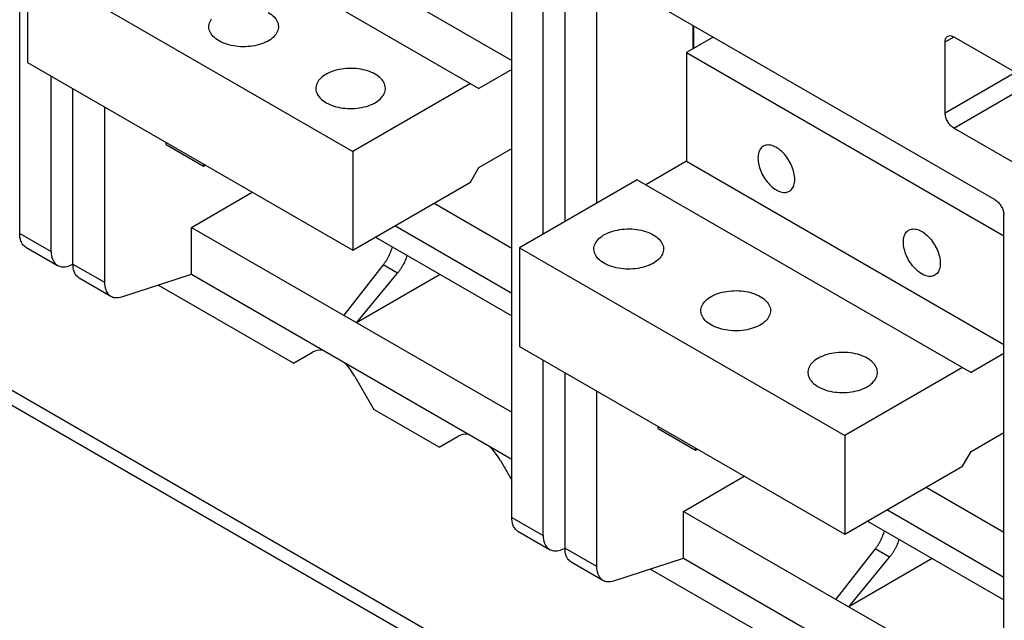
# Model space of a CAD drawing. Extents: x 0 to 17, y 0 to 11.
# Tile 48 of 67: x 13.399 to 14.306, y 2.354 to 2.908. Entities that reach past the tile are written whole.
import ezdxf

# ---------------------------------------------------------------- set-up
doc = ezdxf.new("R2010")
doc.units = 0
doc.header["$LTSCALE"] = 0.935
doc.layers.get('0').update_dxf_attribs({"linetype": 'CONTINUOUS'})

msp = doc.modelspace()

# ---------------------------------------------------------------- linework, layer by layer
at = {"color": 7, "linetype": 'CONTINUOUS'}
for p, q in [((15.03294, 1.61808), (11.16007, 3.85403)), ((15.03294, 1.60442), (11.16007, 3.84037)), ((13.3986, 2.71079), (13.3986, 3.25163)), ((13.55968, 3.03906), (13.85214, 2.8702)), ((13.88113, 2.71007), (13.88113, 3.02664)), ((13.51432, 3.02198), (13.82194, 2.84438)), ((13.90124, 2.72168), (13.90124, 3.01503)), ((13.85214, 2.44894), (13.85214, 2.98978)), ((13.40587, 2.95937), (13.70559, 2.78632)), ((13.40587, 2.95937), (13.40587, 2.86829)), ((13.93023, 2.9447), (13.93023, 2.73841)), ((14.2978, 2.7416), (13.93812, 2.94925)), ((14.01946, 2.881), (14.01946, 2.90229)), ((14.01955, 2.90225), (14.01955, 2.88105)), ((14.0379, 2.89165), (14.01321, 2.8774)), ((14.25164, 2.88748), (14.25981, 2.89187)), ((14.25164, 2.82158), (14.25164, 2.88748)), ((14.25953, 2.89204), (14.33467, 2.84865)), ((14.01321, 2.8774), (14.30569, 2.70853)), ((14.01321, 2.8774), (14.01321, 2.77721)), ((13.40587, 2.86829), (13.70559, 2.69524)), ((13.85214, 2.86182), (13.82194, 2.84438)), ((14.3166, 2.85909), (14.25164, 2.82158)), ((13.42759, 2.69405), (13.42759, 2.85575)), ((14.25953, 2.80792), (14.33237, 2.84998)), ((13.4477, 2.68244), (13.4477, 2.84414)), ((13.81405, 2.84893), (13.70559, 2.78632)), ((13.47669, 2.8274), (13.47669, 2.6657)), ((14.32791, 2.76844), (14.25953, 2.80792)), ((13.53368, 2.79262), (13.53368, 2.79449)), ((13.53368, 2.79262), (13.56791, 2.77286)), ((13.70559, 2.78632), (13.70559, 2.69524)), ((13.82194, 2.77152), (13.85214, 2.78895)), ((14.01321, 2.77721), (13.97574, 2.75558)), ((14.01321, 2.77721), (14.30569, 2.60834)), ((13.56791, 2.77286), (13.56791, 2.77473)), ((13.56791, 2.77286), (13.56959, 2.77376)), ((13.81405, 2.75785), (13.82194, 2.77152)), ((13.96785, 2.76013), (13.8594, 2.69752)), ((13.96785, 2.76013), (14.27547, 2.58253)), ((13.70559, 2.69524), (13.81405, 2.75785)), ((13.55694, 2.71632), (13.61298, 2.74871)), ((13.78053, 2.7385), (13.85214, 2.69715)), ((14.30569, 2.1871), (14.30569, 2.72794)), ((13.55694, 2.71632), (13.85214, 2.54589)), ((13.55694, 2.67306), (13.55694, 2.71632)), ((13.85214, 2.65538), (13.74435, 2.71761)), ((13.3986, 2.71079), (13.42759, 2.69405)), ((13.72643, 2.70727), (13.85214, 2.63469)), ((13.40427, 2.69808), (13.43347, 2.68122)), ((13.8594, 2.69752), (14.15912, 2.52447)), ((13.8594, 2.69752), (13.8594, 2.60644)), ((13.44772, 2.68201), (13.44359, 2.68067)), ((13.4477, 2.68244), (13.47669, 2.6657)), ((13.73371, 2.6817), (13.69733, 2.63527)), ((13.74683, 2.67412), (13.73371, 2.6817)), ((13.45337, 2.66973), (13.48257, 2.65288)), ((13.49269, 2.65233), (13.55694, 2.67306)), ((13.55694, 2.67306), (13.85214, 2.50263)), ((13.70916, 2.62844), (13.74683, 2.67412)), ((13.78602, 2.67287), (13.70916, 2.62844)), ((13.65112, 2.59114), (13.52633, 2.66318)), ((13.8594, 2.60644), (14.15912, 2.43339)), ((13.65112, 2.59114), (13.66857, 2.60121)), ((14.30569, 2.59997), (14.27547, 2.58253)), ((13.88113, 2.43221), (13.88113, 2.59389)), ((14.26758, 2.58708), (14.15912, 2.52447)), ((13.70761, 2.57867), (13.72506, 2.54845)), ((13.90124, 2.42059), (13.90124, 2.58228)), ((13.93023, 2.56554), (13.93023, 2.40386)), ((13.78521, 2.51372), (13.72506, 2.54845)), ((13.98723, 2.53077), (13.98723, 2.53263)), ((13.78521, 2.51372), (13.80266, 2.5238)), ((13.98723, 2.53077), (14.02145, 2.51101)), ((14.15912, 2.52447), (14.15912, 2.43339)), ((14.27547, 2.50966), (14.30569, 2.52711)), ((14.02145, 2.51101), (14.02145, 2.51287)), ((14.02145, 2.51101), (14.02312, 2.51191)), ((14.26758, 2.496), (14.27547, 2.50966)), ((13.8417, 2.50126), (13.85214, 2.48317)), ((14.15912, 2.43339), (14.26758, 2.496)), ((14.01049, 2.45448), (14.06651, 2.48686)), ((14.23406, 2.47665), (14.30569, 2.43529)), ((14.01049, 2.45448), (14.30569, 2.28405)), ((14.01049, 2.41121), (14.01049, 2.45448)), ((14.30569, 2.39349), (14.19786, 2.45575)), ((13.85214, 2.44894), (13.88113, 2.43221)), ((14.17997, 2.44542), (14.30569, 2.37285)), ((13.85782, 2.43624), (13.88701, 2.41938)), ((13.90127, 2.42016), (13.89713, 2.41883)), ((13.90124, 2.42059), (13.93023, 2.40386)), ((14.18725, 2.41985), (14.15088, 2.37342)), ((14.20037, 2.41227), (14.18725, 2.41985)), ((13.90692, 2.40789), (13.93611, 2.39103)), ((13.94623, 2.39048), (14.01049, 2.41121)), ((14.01049, 2.41121), (14.30569, 2.24078)), ((14.16271, 2.36659), (14.20037, 2.41227)), ((14.23957, 2.41102), (14.16271, 2.36659)), ((14.10466, 2.32929), (13.97987, 2.40134))]:
    msp.add_line(p, q, dxfattribs=at)
for points in [[(13.6277, 2.9144), (13.62924, 2.91344), (13.63065, 2.91244), (13.63192, 2.91139), (13.63307, 2.91028), (13.63409, 2.90913), (13.63497, 2.90794), (13.63569, 2.90672), (13.63628, 2.90547), (13.6367, 2.9042), (13.63697, 2.90292), (13.63709, 2.90163), (13.6371, 2.9013)], [(13.57296, 2.90131), (13.573, 2.90227), (13.5732, 2.90356), (13.57355, 2.90484), (13.57405, 2.9061), (13.5747, 2.90733), (13.57551, 2.90854)], [(13.58235, 2.88821), (13.58081, 2.88917), (13.57941, 2.89017), (13.57813, 2.89122), (13.57698, 2.89233), (13.57596, 2.89348), (13.57509, 2.89467), (13.57436, 2.89589), (13.57378, 2.89714), (13.57335, 2.89841), (13.57308, 2.89969), (13.57296, 2.90098), (13.57296, 2.90131)], [(13.6371, 2.9013), (13.63705, 2.90034), (13.63686, 2.89905), (13.63651, 2.89777), (13.636, 2.89651), (13.63535, 2.89528), (13.63455, 2.89407), (13.6336, 2.8929), (13.63252, 2.89177), (13.63129, 2.89068), (13.62995, 2.88965), (13.62848, 2.88868), (13.6269, 2.88776), (13.62521, 2.88692), (13.62342, 2.88614), (13.62154, 2.88543), (13.61959, 2.88481), (13.61756, 2.88426), (13.61546, 2.8838), (13.61333, 2.88342), (13.61115, 2.88313), (13.60893, 2.88293), (13.60671, 2.88282), (13.60447, 2.88279), (13.60223, 2.88286), (13.60001, 2.88302), (13.59782, 2.88326), (13.59565, 2.8836), (13.59353, 2.88402), (13.59148, 2.88452), (13.58948, 2.88511), (13.58756, 2.88578), (13.58574, 2.88651), (13.584, 2.88733), (13.58235, 2.88821)], [(13.7263, 2.85747), (13.72465, 2.85836), (13.72291, 2.85917), (13.72109, 2.85991), (13.71917, 2.86057), (13.71717, 2.86116), (13.71511, 2.86167), (13.713, 2.86209), (13.71083, 2.86242), (13.70864, 2.86267), (13.70642, 2.86282), (13.70418, 2.86289), (13.70194, 2.86287), (13.69972, 2.86276), (13.6975, 2.86255), (13.69532, 2.86227), (13.69318, 2.86189), (13.69109, 2.86142), (13.68906, 2.86088), (13.68711, 2.86025), (13.68522, 2.85955), (13.68344, 2.85877), (13.68175, 2.85792), (13.68017, 2.85701), (13.6787, 2.85603), (13.67735, 2.855), (13.67613, 2.85391), (13.67505, 2.85279), (13.6741, 2.85162), (13.6733, 2.85041), (13.67264, 2.84917), (13.67214, 2.84792), (13.67179, 2.84664), (13.67159, 2.84535), (13.67155, 2.84438)], [(13.73569, 2.84438), (13.73569, 2.8447), (13.73557, 2.846), (13.7353, 2.84728), (13.73487, 2.84854), (13.73429, 2.8498), (13.73356, 2.85102), (13.73269, 2.8522), (13.73167, 2.85336), (13.73052, 2.85446), (13.72924, 2.85552), (13.72784, 2.85652), (13.7263, 2.85747)], [(13.67155, 2.84438), (13.67156, 2.84406), (13.67167, 2.84277), (13.67195, 2.84148), (13.67237, 2.84022), (13.67295, 2.83897), (13.67368, 2.83775), (13.67455, 2.83656), (13.67557, 2.8354), (13.67672, 2.8343), (13.678, 2.83324), (13.67941, 2.83224), (13.68094, 2.83129)], [(13.68094, 2.83129), (13.6826, 2.8304), (13.68433, 2.82959), (13.68615, 2.82885), (13.68807, 2.82819), (13.69007, 2.8276), (13.69213, 2.8271), (13.69424, 2.82668), (13.69641, 2.82634), (13.6986, 2.82609), (13.70082, 2.82594), (13.70306, 2.82587), (13.7053, 2.82589), (13.70752, 2.826), (13.70974, 2.82621), (13.71192, 2.8265), (13.71406, 2.82687), (13.71615, 2.82734), (13.71818, 2.82788), (13.72013, 2.82851), (13.72202, 2.82922), (13.7238, 2.82999), (13.72549, 2.83084), (13.72708, 2.83175), (13.72854, 2.83273), (13.72989, 2.83376), (13.73111, 2.83485), (13.7322, 2.83597), (13.73314, 2.83714), (13.73394, 2.83835), (13.7346, 2.83959), (13.7351, 2.84085), (13.73545, 2.84213), (13.73565, 2.84341), (13.73569, 2.84438)], [(14.08404, 2.79115), (14.0836, 2.79087), (14.08277, 2.79024), (14.08202, 2.7895), (14.08134, 2.78864), (14.08075, 2.78769), (14.08024, 2.78665), (14.07982, 2.7855), (14.0795, 2.78428), (14.07926, 2.78298), (14.07912, 2.7816), (14.07907, 2.78017), (14.07912, 2.77868), (14.07926, 2.77714), (14.0795, 2.77556), (14.07982, 2.77396), (14.08024, 2.77233), (14.08075, 2.7707), (14.08134, 2.76907), (14.08202, 2.76743), (14.08277, 2.76582), (14.0836, 2.76424), (14.0845, 2.76268), (14.08546, 2.76117), (14.08647, 2.75972), (14.08755, 2.75831), (14.08867, 2.75698), (14.08983, 2.75573), (14.09103, 2.75455), (14.09226, 2.75346), (14.09349, 2.75248), (14.09475, 2.75159), (14.09603, 2.75079)], [(14.09603, 2.78996), (14.09475, 2.79064), (14.09349, 2.7912), (14.09226, 2.79165), (14.09103, 2.79197), (14.08983, 2.79218), (14.08867, 2.79227), (14.08755, 2.79223), (14.08647, 2.79207), (14.08546, 2.79179), (14.0845, 2.79139), (14.08404, 2.79115)], [(14.10802, 2.74961), (14.10846, 2.74988), (14.10929, 2.75051), (14.11004, 2.75126), (14.11072, 2.75211), (14.11131, 2.75306), (14.11181, 2.75411), (14.11223, 2.75525), (14.11256, 2.75647), (14.1128, 2.75777), (14.11294, 2.75915), (14.11299, 2.76059), (14.11294, 2.76207), (14.1128, 2.76362), (14.11256, 2.76519), (14.11223, 2.76679), (14.11181, 2.76842), (14.11131, 2.77005), (14.11072, 2.77169), (14.11004, 2.77332), (14.10929, 2.77493), (14.10846, 2.77652), (14.10756, 2.77807), (14.1066, 2.77958), (14.10558, 2.78104), (14.10451, 2.78244), (14.10339, 2.78377), (14.10223, 2.78503), (14.10102, 2.7862), (14.0998, 2.78729), (14.09857, 2.78827), (14.09731, 2.78916), (14.09603, 2.78996)], [(14.09603, 2.75079), (14.09731, 2.75011), (14.09857, 2.74955), (14.0998, 2.74911), (14.10102, 2.74878), (14.10223, 2.74857), (14.10339, 2.74849), (14.10451, 2.74852), (14.10558, 2.74868), (14.1066, 2.74896), (14.10756, 2.74936), (14.10802, 2.74961)], [(13.9279, 2.69638), (13.92794, 2.69735), (13.92813, 2.69863), (13.92849, 2.69991), (13.92899, 2.70117), (13.92964, 2.7024), (13.93045, 2.70361), (13.93139, 2.70478), (13.93247, 2.70591), (13.9337, 2.707), (13.93504, 2.70803), (13.93651, 2.709), (13.9381, 2.70992), (13.93978, 2.71077), (13.94157, 2.71154), (13.94345, 2.71225), (13.94541, 2.71287), (13.94743, 2.71342), (13.94953, 2.71388), (13.95167, 2.71426), (13.95384, 2.71455), (13.95606, 2.71475), (13.95829, 2.71487), (13.96052, 2.71489), (13.96276, 2.71482), (13.96498, 2.71466), (13.96718, 2.71442), (13.96934, 2.71408), (13.97146, 2.71366), (13.97352, 2.71316), (13.97552, 2.71257), (13.97743, 2.71191), (13.97925, 2.71117), (13.98099, 2.71036), (13.98264, 2.70947)], [(14.23012, 2.67338), (14.22884, 2.67417), (14.22758, 2.67506), (14.22634, 2.67605), (14.22512, 2.67713), (14.22392, 2.67831), (14.22276, 2.67956), (14.22164, 2.68089), (14.22056, 2.6823), (14.21954, 2.68375), (14.21858, 2.68526), (14.21768, 2.68682), (14.21686, 2.6884), (14.21611, 2.69001), (14.21543, 2.69165), (14.21484, 2.69328), (14.21433, 2.69492), (14.21391, 2.69655), (14.21358, 2.69815), (14.21335, 2.69972), (14.21321, 2.70126), (14.21316, 2.70275), (14.21321, 2.70418), (14.21335, 2.70556), (14.21358, 2.70686), (14.21391, 2.70808), (14.21433, 2.70923), (14.21484, 2.71028), (14.21543, 2.71123), (14.21611, 2.71208), (14.21686, 2.71282), (14.21768, 2.71345), (14.21813, 2.71373)], [(14.21813, 2.71373), (14.21858, 2.71397), (14.21954, 2.71437), (14.22056, 2.71465), (14.22164, 2.71481), (14.22276, 2.71485), (14.22392, 2.71476), (14.22512, 2.71456), (14.22634, 2.71423), (14.22758, 2.71378), (14.22884, 2.71322), (14.23012, 2.71254)], [(13.98264, 2.70947), (13.98418, 2.70852), (13.98559, 2.70751), (13.98686, 2.70646), (13.98801, 2.70535), (13.98903, 2.7042), (13.98991, 2.70301), (13.99063, 2.70179), (13.99121, 2.70054), (13.99164, 2.69927), (13.99191, 2.69799), (13.99203, 2.6967), (13.99203, 2.69637)], [(14.23012, 2.71254), (14.2314, 2.71175), (14.23265, 2.71086), (14.23389, 2.70987), (14.23511, 2.70879), (14.23631, 2.70761), (14.23747, 2.70635), (14.23859, 2.70502), (14.23967, 2.70362), (14.24069, 2.70216), (14.24165, 2.70066), (14.24255, 2.6991), (14.24337, 2.69751), (14.24413, 2.6959), (14.2448, 2.69427), (14.24539, 2.69263), (14.2459, 2.691), (14.24632, 2.68937), (14.24665, 2.68777), (14.24688, 2.6862), (14.24703, 2.68466), (14.24707, 2.68317), (14.24703, 2.68174), (14.24688, 2.68036), (14.24665, 2.67906), (14.24632, 2.67783), (14.2459, 2.67669), (14.24539, 2.67564), (14.2448, 2.67469), (14.24413, 2.67384), (14.24337, 2.67309), (14.24255, 2.67246), (14.24211, 2.67219)], [(13.93729, 2.68329), (13.93575, 2.68424), (13.93434, 2.68524), (13.93307, 2.68629), (13.93192, 2.6874), (13.9309, 2.68855), (13.93002, 2.68974), (13.9293, 2.69096), (13.92872, 2.69221), (13.92829, 2.69348), (13.92802, 2.69476), (13.9279, 2.69606), (13.9279, 2.69638)], [(13.99203, 2.69637), (13.99199, 2.69541), (13.9918, 2.69412), (13.99144, 2.69284), (13.99094, 2.69158), (13.99029, 2.69035), (13.98948, 2.68914), (13.98854, 2.68797), (13.98745, 2.68684), (13.98623, 2.68576), (13.98489, 2.68472), (13.98342, 2.68375), (13.98183, 2.68283), (13.98015, 2.68199), (13.97836, 2.68121), (13.97648, 2.68051), (13.97452, 2.67988), (13.9725, 2.67933), (13.9704, 2.67887), (13.96826, 2.67849), (13.96609, 2.6782), (13.96387, 2.678), (13.96164, 2.67789), (13.95941, 2.67787), (13.95717, 2.67793), (13.95495, 2.67809), (13.95275, 2.67834), (13.95058, 2.67867), (13.94847, 2.67909), (13.94641, 2.6796), (13.94441, 2.68019), (13.9425, 2.68085), (13.94068, 2.68159), (13.93894, 2.6824), (13.93729, 2.68329)], [(14.24211, 2.67219), (14.24165, 2.67194), (14.24069, 2.67154), (14.23967, 2.67127), (14.23859, 2.67111), (14.23747, 2.67107), (14.23631, 2.67115), (14.23511, 2.67136), (14.23389, 2.67169), (14.23265, 2.67213), (14.2314, 2.6727), (14.23012, 2.67338)], [(14.02649, 2.63946), (14.02653, 2.64042), (14.02673, 2.64171), (14.02708, 2.64299), (14.02758, 2.64424), (14.02824, 2.64548), (14.02904, 2.64669), (14.02998, 2.64786), (14.03107, 2.64899), (14.03229, 2.65007), (14.03364, 2.6511), (14.0351, 2.65208), (14.03669, 2.65299), (14.03838, 2.65384), (14.04016, 2.65462), (14.04205, 2.65532), (14.044, 2.65595), (14.04603, 2.65649), (14.04812, 2.65696), (14.05026, 2.65734), (14.05244, 2.65763), (14.05465, 2.65783), (14.05688, 2.65794), (14.05912, 2.65796), (14.06136, 2.6579), (14.06358, 2.65774), (14.06577, 2.65749), (14.06794, 2.65716), (14.07005, 2.65674), (14.07211, 2.65623), (14.07411, 2.65564), (14.07603, 2.65498), (14.07785, 2.65424), (14.07958, 2.65343), (14.08124, 2.65254)], [(14.08124, 2.65254), (14.08277, 2.65159), (14.08418, 2.65059), (14.08546, 2.64954), (14.08661, 2.64843), (14.08762, 2.64727), (14.0885, 2.64609), (14.08923, 2.64487), (14.08981, 2.64361), (14.09023, 2.64235), (14.09051, 2.64107), (14.09062, 2.63977), (14.09063, 2.63945)], [(14.03588, 2.62636), (14.03434, 2.62731), (14.03294, 2.62832), (14.03166, 2.62937), (14.03051, 2.63047), (14.02949, 2.63163), (14.02862, 2.63282), (14.02789, 2.63404), (14.02731, 2.63529), (14.02688, 2.63656), (14.02661, 2.63784), (14.02649, 2.63913), (14.02649, 2.63946)], [(14.09063, 2.63945), (14.09058, 2.63848), (14.09039, 2.6372), (14.09004, 2.63592), (14.08954, 2.63466), (14.08888, 2.63343), (14.08808, 2.63222), (14.08713, 2.63105), (14.08605, 2.62992), (14.08483, 2.62883), (14.08348, 2.6278), (14.08201, 2.62683), (14.08043, 2.62591), (14.07874, 2.62506), (14.07695, 2.62429), (14.07507, 2.62358), (14.07312, 2.62295), (14.07109, 2.62241), (14.06899, 2.62195), (14.06686, 2.62157), (14.06468, 2.62128), (14.06246, 2.62108), (14.06024, 2.62096), (14.058, 2.62094), (14.05576, 2.62101), (14.05354, 2.62116), (14.05135, 2.62141), (14.04918, 2.62175), (14.04706, 2.62217), (14.04501, 2.62267), (14.04301, 2.62326), (14.04109, 2.62392), (14.03927, 2.62466), (14.03753, 2.62547), (14.03588, 2.62636)], [(13.6787, 2.60276), (13.67819, 2.60287), (13.67555, 2.60304), (13.67309, 2.60282), (13.67076, 2.60221), (13.66857, 2.60121)], [(14.17983, 2.59562), (14.17818, 2.59651), (14.17644, 2.59732), (14.17462, 2.59806), (14.1727, 2.59872), (14.1707, 2.59931), (14.16865, 2.59981), (14.16653, 2.60023), (14.16436, 2.60057), (14.16217, 2.60081), (14.15995, 2.60097), (14.15771, 2.60104), (14.15547, 2.60102), (14.15325, 2.6009), (14.15103, 2.6007), (14.14885, 2.60041), (14.14672, 2.60003), (14.14462, 2.59957), (14.14259, 2.59903), (14.14064, 2.5984), (14.13876, 2.59769), (14.13697, 2.59692), (14.13528, 2.59607), (14.1337, 2.59515), (14.13223, 2.59418), (14.13089, 2.59315), (14.12966, 2.59206), (14.12858, 2.59093), (14.12763, 2.58976), (14.12683, 2.58855), (14.12617, 2.58732), (14.12567, 2.58606), (14.12532, 2.58478), (14.12513, 2.5835), (14.12508, 2.58253)], [(14.18922, 2.58252), (14.18922, 2.58285), (14.1891, 2.58414), (14.18883, 2.58542), (14.1884, 2.58669), (14.18782, 2.58794), (14.18709, 2.58916), (14.18622, 2.59035), (14.1852, 2.59151), (14.18405, 2.59261), (14.18277, 2.59366), (14.18137, 2.59467), (14.17983, 2.59562)], [(13.70761, 2.57867), (13.70542, 2.5822), (13.70309, 2.5855), (13.70062, 2.58857), (13.69799, 2.59144), (13.69748, 2.59193)], [(14.12508, 2.58253), (14.12509, 2.58221), (14.12521, 2.58091), (14.12548, 2.57963), (14.1259, 2.57837), (14.12649, 2.57711), (14.12721, 2.57589), (14.12809, 2.57471), (14.12911, 2.57355), (14.13026, 2.57244), (14.13153, 2.57139), (14.13294, 2.57039), (14.13447, 2.56944)], [(14.13447, 2.56944), (14.13613, 2.56855), (14.13786, 2.56774), (14.13968, 2.567), (14.1416, 2.56634), (14.1436, 2.56575), (14.14566, 2.56524), (14.14777, 2.56482), (14.14994, 2.56449), (14.15213, 2.56424), (14.15435, 2.56408), (14.1566, 2.56402), (14.15883, 2.56404), (14.16106, 2.56415), (14.16327, 2.56435), (14.16545, 2.56464), (14.16759, 2.56502), (14.16969, 2.56549), (14.17171, 2.56603), (14.17367, 2.56666), (14.17555, 2.56736), (14.17733, 2.56814), (14.17902, 2.56898), (14.18061, 2.5699), (14.18207, 2.57088), (14.18342, 2.57191), (14.18464, 2.57299), (14.18573, 2.57412), (14.18667, 2.57529), (14.18747, 2.5765), (14.18813, 2.57773), (14.18863, 2.57899), (14.18898, 2.58027), (14.18918, 2.58156), (14.18922, 2.58252)], [(13.81279, 2.52535), (13.81228, 2.52545), (13.80965, 2.52563), (13.80718, 2.5254), (13.80485, 2.52479), (13.80266, 2.5238)], [(13.8417, 2.50126), (13.83951, 2.50479), (13.83718, 2.50808), (13.83471, 2.51115), (13.83208, 2.51402), (13.83157, 2.51451)]]:
    msp.add_lwpolyline(points, dxfattribs=at)
at = {"color": 4, "linetype": 'CONTINUOUS'}
msp.add_open_spline([(0.2175, 10.8), (0.2175, 10.8), (0.2175, 10.8), (0.21751, 10.8), (0.21752, 10.8), (0.21753, 10.8), (0.21755, 10.8), (0.21757, 10.8), (0.21759, 10.8), (0.21764, 10.8), (0.21769, 10.8), (0.21775, 10.8), (0.21782, 10.8), (0.2179, 10.8), (0.218, 10.8), (0.21813, 10.8), (0.2183, 10.8), (0.21851, 10.8), (0.21876, 10.8), (0.21901, 10.8), (0.21927, 10.8), (0.2196, 10.8), (0.22002, 10.8), (0.22053, 10.8), (0.22103, 10.8), (0.22171, 10.8), (0.22255, 10.8), (0.22356, 10.8), (0.22457, 10.8), (0.22558, 10.8), (0.22659, 10.8), (0.22793, 10.8), (0.22962, 10.8), (0.23164, 10.8), (0.23366, 10.8), (0.23568, 10.8), (0.2377, 10.8), (0.23972, 10.8), (0.24241, 10.8), (0.24577, 10.8), (0.24981, 10.8), (0.25385, 10.8), (0.25789, 10.8), (0.26193, 10.8), (0.26732, 10.8), (0.27405, 10.8), (0.28213, 10.8), (0.29021, 10.8), (0.29828, 10.8), (0.30636, 10.8), (0.31444, 10.8), (0.32252, 10.8), (0.33329, 10.8), (0.34676, 10.8), (0.36291, 10.8), (0.37907, 10.8), (0.39523, 10.8), (0.41138, 10.8), (0.42754, 10.8), (0.44908, 10.8), (0.47601, 10.8), (0.50832, 10.8), (0.54064, 10.8), (0.57295, 10.8), (0.60527, 10.8), (0.63758, 10.8), (0.66989, 10.8), (0.70221, 10.8), (0.74529, 10.8), (0.79915, 10.8), (0.86378, 10.8), (0.9284, 10.8), (0.99303, 10.8), (1.05766, 10.8), (1.12229, 10.8), (1.18691, 10.8), (1.27308, 10.8), (1.3808, 10.8), (1.51005, 10.8), (1.63931, 10.8), (1.76856, 10.8), (1.89782, 10.8), (2.02707, 10.8), (2.15633, 10.8), (2.28558, 10.8), (2.41484, 10.8), (2.58718, 10.8), (2.8026, 10.8), (3.06111, 10.8), (3.31962, 10.8), (3.57813, 10.8), (3.83664, 10.8), (4.09516, 10.8), (4.35367, 10.8), (4.61218, 10.8), (4.95686, 10.8), (5.38771, 10.8), (5.90473, 10.8), (6.42175, 10.8), (6.93877, 10.8), (7.45579, 10.8), (7.97281, 10.8), (8.48983, 10.8), (9.00685, 10.8), (9.52387, 10.8), (10.04089, 10.8), (10.55791, 10.8), (11.07493, 10.8), (11.59196, 10.8), (12.02281, 10.8), (12.36749, 10.8), (12.626, 10.8), (12.88451, 10.8), (13.14302, 10.8), (13.40153, 10.8), (13.66004, 10.8), (13.91855, 10.8), (14.17706, 10.8), (14.39248, 10.8), (14.56482, 10.8), (14.69408, 10.8), (14.82334, 10.8), (14.95259, 10.8), (15.08185, 10.8), (15.2111, 10.8), (15.34036, 10.8), (15.46961, 10.8), (15.59887, 10.8), (15.70658, 10.8), (15.79275, 10.8), (15.85738, 10.8), (15.922, 10.8), (15.98663, 10.8), (16.05126, 10.8), (16.11589, 10.8), (16.18051, 10.8), (16.23437, 10.8), (16.27746, 10.8), (16.30977, 10.8), (16.34208, 10.8), (16.3744, 10.8), (16.40671, 10.8), (16.43902, 10.8), (16.47134, 10.8), (16.50365, 10.8), (16.53058, 10.8), (16.55212, 10.8), (16.56828, 10.8), (16.58444, 10.8), (16.60059, 10.8), (16.61675, 10.8), (16.63291, 10.8), (16.64637, 10.8), (16.65714, 10.8), (16.66522, 10.8), (16.6733, 10.8), (16.68138, 10.8), (16.68946, 10.8), (16.69754, 10.8), (16.70561, 10.8), (16.71235, 10.8), (16.71773, 10.8), (16.72177, 10.8), (16.72581, 10.8), (16.72985, 10.8), (16.73389, 10.8), (16.73725, 10.8), (16.73995, 10.8), (16.74197, 10.8), (16.74399, 10.8), (16.74601, 10.8), (16.74803, 10.8), (16.75005, 10.8), (16.75173, 10.8), (16.75307, 10.8), (16.75408, 10.8), (16.75509, 10.8), (16.7561, 10.8), (16.75711, 10.8), (16.75796, 10.8), (16.75863, 10.8), (16.75913, 10.8), (16.75964, 10.8), (16.76006, 10.8), (16.7604, 10.8), (16.76065, 10.8), (16.7609, 10.8), (16.76115, 10.8), (16.76136, 10.8), (16.76153, 10.8), (16.76166, 10.8), (16.76176, 10.8), (16.76185, 10.8), (16.76191, 10.8), (16.76197, 10.8), (16.76203, 10.8), (16.76207, 10.8), (16.76209, 10.8), (16.76212, 10.8), (16.76213, 10.8), (16.76214, 10.8), (16.76215, 10.8), (16.76216, 10.8), (16.76216, 10.8), (16.76216, 10.8), (16.76216, 10.79999), (16.76216, 10.79999), (16.76216, 10.79998), (16.76216, 10.79997), (16.76216, 10.79996), (16.76216, 10.79994), (16.76216, 10.79991), (16.76216, 10.79988), (16.76216, 10.79984), (16.76216, 10.7998), (16.76216, 10.79974), (16.76216, 10.79968), (16.76216, 10.79959), (16.76216, 10.79949), (16.76216, 10.79935), (16.76216, 10.79919), (16.76216, 10.79903), (16.76216, 10.79887), (16.76216, 10.79865), (16.76216, 10.79838), (16.76216, 10.79805), (16.76216, 10.79773), (16.76216, 10.7973), (16.76216, 10.79676), (16.76216, 10.79611), (16.76216, 10.79546), (16.76216, 10.79481), (16.76216, 10.79416), (16.76216, 10.7933), (16.76216, 10.79222), (16.76216, 10.79092), (16.76216, 10.78963), (16.76216, 10.78833), (16.76216, 10.78703), (16.76216, 10.78574), (16.76216, 10.78401), (16.76216, 10.78185), (16.76216, 10.77925), (16.76216, 10.77666), (16.76216, 10.77407), (16.76216, 10.77147), (16.76216, 10.76801), (16.76216, 10.76369), (16.76216, 10.75851), (16.76216, 10.75332), (16.76216, 10.74813), (16.76216, 10.74295), (16.76216, 10.73776), (16.76216, 10.73257), (16.76216, 10.72566), (16.76216, 10.71701), (16.76216, 10.70664), (16.76216, 10.69626), (16.76216, 10.68589), (16.76216, 10.67552), (16.76216, 10.66514), (16.76216, 10.65131), (16.76216, 10.63402), (16.76216, 10.61328), (16.76216, 10.59253), (16.76216, 10.57178), (16.76216, 10.55103), (16.76216, 10.53029), (16.76216, 10.50954), (16.76216, 10.48879), (16.76216, 10.46113), (16.76216, 10.42655), (16.76216, 10.38506), (16.76216, 10.34356), (16.76216, 10.30207), (16.76216, 10.26057), (16.76216, 10.21908), (16.76216, 10.17758), (16.76216, 10.12226), (16.76216, 10.0531), (16.76216, 9.97011), (16.76216, 9.88712), (16.76216, 9.80414), (16.76216, 9.72115), (16.76216, 9.63816), (16.76216, 9.55517), (16.76216, 9.47218), (16.76216, 9.38919), (16.76216, 9.27854), (16.76216, 9.14023), (16.76216, 8.97425), (16.76216, 8.80827), (16.76216, 8.64229), (16.76216, 8.47632), (16.76216, 8.31034), (16.76216, 8.14436), (16.76216, 7.97838), (16.76216, 7.75708), (16.76216, 7.48045), (16.76216, 7.1485), (16.76216, 6.81654), (16.76216, 6.48459), (16.76216, 6.15263), (16.76216, 5.82068), (16.76216, 5.48872), (16.76216, 5.15677), (16.76216, 4.82481), (16.76216, 4.49286), (16.76216, 4.1609), (16.76216, 3.82895), (16.76216, 3.49699), (16.76216, 3.22037), (16.76216, 2.99906), (16.76216, 2.83309), (16.76216, 2.66711), (16.76216, 2.50113), (16.76216, 2.33515), (16.76216, 2.16918), (16.76216, 2.0032), (16.76216, 1.83722), (16.76216, 1.69891), (16.76216, 1.58825), (16.76216, 1.50527), (16.76216, 1.42228), (16.76216, 1.33929), (16.76216, 1.2563), (16.76216, 1.17331), (16.76216, 1.09032), (16.76216, 1.00733), (16.76216, 0.92435), (16.76216, 0.85519), (16.76216, 0.79986), (16.76216, 0.75837), (16.76216, 0.71687), (16.76216, 0.67538), (16.76216, 0.63388), (16.76216, 0.59239), (16.76216, 0.5509), (16.76216, 0.51632), (16.76216, 0.48865), (16.76216, 0.46791), (16.76216, 0.44716), (16.76216, 0.42641), (16.76216, 0.40567), (16.76216, 0.38492), (16.76216, 0.36417), (16.76216, 0.34342), (16.76216, 0.32613), (16.76216, 0.3123), (16.76216, 0.30193), (16.76216, 0.29156), (16.76216, 0.28118), (16.76216, 0.27081), (16.76216, 0.26044), (16.76216, 0.25179), (16.76216, 0.24488), (16.76216, 0.23969), (16.76216, 0.2345), (16.76216, 0.22931), (16.76216, 0.22413), (16.76216, 0.21894), (16.76216, 0.21375), (16.76216, 0.20943), (16.76216, 0.20597), (16.76216, 0.20338), (16.76216, 0.20079), (16.76216, 0.19819), (16.76216, 0.1956), (16.76216, 0.19344), (16.76216, 0.19171), (16.76216, 0.19041), (16.76216, 0.18912), (16.76216, 0.18782), (16.76216, 0.18652), (16.76216, 0.18523), (16.76216, 0.18415), (16.76216, 0.18328), (16.76216, 0.18263), (16.76216, 0.18199), (16.76216, 0.18134), (16.76216, 0.18069), (16.76216, 0.18015), (16.76216, 0.17972), (16.76216, 0.17939), (16.76216, 0.17907), (16.76216, 0.1788), (16.76216, 0.17858), (16.76216, 0.17842), (16.76216, 0.17826), (16.76216, 0.1781), (16.76216, 0.17796), (16.76216, 0.17785), (16.76216, 0.17777), (16.76216, 0.1777), (16.76216, 0.17765), (16.76216, 0.17761), (16.76216, 0.17757), (16.76216, 0.17753), (16.76216, 0.17751), (16.76216, 0.17749), (16.76216, 0.17748), (16.76216, 0.17747), (16.76216, 0.17746), (16.76216, 0.17745), (16.76216, 0.17745), (16.76216, 0.17745), (16.76216, 0.17745), (16.76215, 0.17745), (16.76214, 0.17745), (16.76213, 0.17745), (16.76212, 0.17745), (16.76209, 0.17745), (16.76207, 0.17745), (16.76203, 0.17745), (16.76197, 0.17745), (16.76191, 0.17745), (16.76185, 0.17745), (16.76176, 0.17745), (16.76166, 0.17745), (16.76153, 0.17745), (16.76136, 0.17745), (16.76115, 0.17745), (16.7609, 0.17745), (16.76065, 0.17745), (16.7604, 0.17745), (16.76006, 0.17745), (16.75964, 0.17745), (16.75913, 0.17745), (16.75863, 0.17745), (16.75796, 0.17745), (16.75711, 0.17745), (16.7561, 0.17745), (16.75509, 0.17745), (16.75408, 0.17745), (16.75307, 0.17745), (16.75173, 0.17745), (16.75005, 0.17745), (16.74803, 0.17745), (16.74601, 0.17745), (16.74399, 0.17745), (16.74197, 0.17745), (16.73995, 0.17745), (16.73725, 0.17745), (16.73389, 0.17745), (16.72985, 0.17745), (16.72581, 0.17745), (16.72177, 0.17745), (16.71773, 0.17745), (16.71235, 0.17745), (16.70561, 0.17745), (16.69754, 0.17745), (16.68946, 0.17745), (16.68138, 0.17745), (16.6733, 0.17745), (16.66522, 0.17745), (16.65714, 0.17745), (16.64637, 0.17745), (16.63291, 0.17745), (16.61675, 0.17745), (16.60059, 0.17745), (16.58444, 0.17745), (16.56828, 0.17745), (16.55212, 0.17745), (16.53058, 0.17745), (16.50365, 0.17745), (16.47134, 0.17745), (16.43902, 0.17745), (16.40671, 0.17745), (16.3744, 0.17745), (16.34208, 0.17745), (16.30977, 0.17745), (16.27746, 0.17745), (16.23437, 0.17745), (16.18051, 0.17745), (16.11589, 0.17745), (16.05126, 0.17745), (15.98663, 0.17745), (15.922, 0.17745), (15.85738, 0.17745), (15.79275, 0.17745), (15.70658, 0.17745), (15.59887, 0.17745), (15.46961, 0.17745), (15.34036, 0.17745), (15.2111, 0.17745), (15.08185, 0.17745), (14.95259, 0.17745), (14.82334, 0.17745), (14.69408, 0.17745), (14.56482, 0.17745), (14.39248, 0.17745), (14.17706, 0.17745), (13.91855, 0.17745), (13.66004, 0.17745), (13.40153, 0.17745), (13.14302, 0.17745), (12.88451, 0.17745), (12.626, 0.17745), (12.36749, 0.17745), (12.02281, 0.17745), (11.59196, 0.17745), (11.07493, 0.17745), (10.55791, 0.17745), (10.04089, 0.17745), (9.52387, 0.17745), (9.00685, 0.17745), (8.48983, 0.17745), (7.97281, 0.17745), (7.45579, 0.17745), (6.93877, 0.17745), (6.42175, 0.17745), (5.90473, 0.17745), (5.38771, 0.17745), (4.95686, 0.17745), (4.61218, 0.17745), (4.35367, 0.17745), (4.09516, 0.17745), (3.83664, 0.17745), (3.57813, 0.17745), (3.31962, 0.17745), (3.06111, 0.17745), (2.8026, 0.17745), (2.58718, 0.17745), (2.41484, 0.17745), (2.28558, 0.17745), (2.15633, 0.17745), (2.02707, 0.17745), (1.89782, 0.17745), (1.76856, 0.17745), (1.63931, 0.17745), (1.51005, 0.17745), (1.3808, 0.17745), (1.27308, 0.17745), (1.18691, 0.17745), (1.12229, 0.17745), (1.05766, 0.17745), (0.99303, 0.17745), (0.9284, 0.17745), (0.86378, 0.17745), (0.79915, 0.17745), (0.74529, 0.17745), (0.70221, 0.17745), (0.66989, 0.17745), (0.63758, 0.17745), (0.60527, 0.17745), (0.57295, 0.17745), (0.54064, 0.17745), (0.50832, 0.17745), (0.47601, 0.17745), (0.44908, 0.17745), (0.42754, 0.17745), (0.41138, 0.17745), (0.39523, 0.17745), (0.37907, 0.17745), (0.36291, 0.17745), (0.34676, 0.17745), (0.33329, 0.17745), (0.32252, 0.17745), (0.31444, 0.17745), (0.30636, 0.17745), (0.29828, 0.17745), (0.29021, 0.17745), (0.28213, 0.17745), (0.27405, 0.17745), (0.26732, 0.17745), (0.26193, 0.17745), (0.25789, 0.17745), (0.25385, 0.17745), (0.24981, 0.17745), (0.24577, 0.17745), (0.24241, 0.17745), (0.23972, 0.17745), (0.2377, 0.17745), (0.23568, 0.17745), (0.23366, 0.17745), (0.23164, 0.17745), (0.22962, 0.17745), (0.22793, 0.17745), (0.22659, 0.17745), (0.22558, 0.17745), (0.22457, 0.17745), (0.22356, 0.17745), (0.22255, 0.17745), (0.22171, 0.17745), (0.22103, 0.17745), (0.22053, 0.17745), (0.22002, 0.17745), (0.2196, 0.17745), (0.21927, 0.17745), (0.21901, 0.17745), (0.21876, 0.17745), (0.21851, 0.17745), (0.2183, 0.17745), (0.21813, 0.17745), (0.218, 0.17745), (0.2179, 0.17745), (0.21782, 0.17745), (0.21775, 0.17745), (0.21769, 0.17745), (0.21764, 0.17745), (0.21759, 0.17745), (0.21757, 0.17745), (0.21755, 0.17745), (0.21753, 0.17745), (0.21752, 0.17745), (0.21751, 0.17745), (0.2175, 0.17745), (0.2175, 0.17745), (0.2175, 0.17745), (0.2175, 0.17745), (0.2175, 0.17746), (0.2175, 0.17747), (0.2175, 0.17748), (0.2175, 0.17749), (0.2175, 0.17751), (0.2175, 0.17753), (0.2175, 0.17757), (0.2175, 0.17761), (0.2175, 0.17765), (0.2175, 0.1777), (0.2175, 0.17777), (0.2175, 0.17785), (0.2175, 0.17796), (0.2175, 0.1781), (0.2175, 0.17826), (0.2175, 0.17842), (0.2175, 0.17858), (0.2175, 0.1788), (0.2175, 0.17907), (0.2175, 0.17939), (0.2175, 0.17972), (0.2175, 0.18015), (0.2175, 0.18069), (0.2175, 0.18134), (0.2175, 0.18199), (0.2175, 0.18263), (0.2175, 0.18328), (0.2175, 0.18415), (0.2175, 0.18523), (0.2175, 0.18652), (0.2175, 0.18782), (0.2175, 0.18912), (0.2175, 0.19041), (0.2175, 0.19171), (0.2175, 0.19344), (0.2175, 0.1956), (0.2175, 0.19819), (0.2175, 0.20079), (0.2175, 0.20338), (0.2175, 0.20597), (0.2175, 0.20943), (0.2175, 0.21375), (0.2175, 0.21894), (0.2175, 0.22413), (0.2175, 0.22931), (0.2175, 0.2345), (0.2175, 0.23969), (0.2175, 0.24488), (0.2175, 0.25179), (0.2175, 0.26044), (0.2175, 0.27081), (0.2175, 0.28118), (0.2175, 0.29156), (0.2175, 0.30193), (0.2175, 0.3123), (0.2175, 0.32613), (0.2175, 0.34342), (0.2175, 0.36417), (0.2175, 0.38492), (0.2175, 0.40567), (0.2175, 0.42641), (0.2175, 0.44716), (0.2175, 0.46791), (0.2175, 0.48865), (0.2175, 0.51632), (0.2175, 0.5509), (0.2175, 0.59239), (0.2175, 0.63388), (0.2175, 0.67538), (0.2175, 0.71687), (0.2175, 0.75837), (0.2175, 0.79986), (0.2175, 0.85519), (0.2175, 0.92435), (0.2175, 1.00733), (0.2175, 1.09032), (0.2175, 1.17331), (0.2175, 1.2563), (0.2175, 1.33929), (0.2175, 1.42228), (0.2175, 1.50527), (0.2175, 1.58825), (0.2175, 1.69891), (0.2175, 1.83722), (0.2175, 2.0032), (0.2175, 2.16918), (0.2175, 2.33515), (0.2175, 2.50113), (0.2175, 2.66711), (0.2175, 2.83309), (0.2175, 2.99906), (0.2175, 3.22037), (0.2175, 3.49699), (0.2175, 3.82895), (0.2175, 4.1609), (0.2175, 4.49286), (0.2175, 4.82481), (0.2175, 5.15677), (0.2175, 5.48872), (0.2175, 5.82068), (0.2175, 6.15263), (0.2175, 6.48459), (0.2175, 6.81654), (0.2175, 7.1485), (0.2175, 7.48045), (0.2175, 7.75708), (0.2175, 7.97838), (0.2175, 8.14436), (0.2175, 8.31034), (0.2175, 8.47632), (0.2175, 8.64229), (0.2175, 8.80827), (0.2175, 8.97425), (0.2175, 9.14023), (0.2175, 9.27854), (0.2175, 9.38919), (0.2175, 9.47218), (0.2175, 9.55517), (0.2175, 9.63816), (0.2175, 9.72115), (0.2175, 9.80414), (0.2175, 9.88712), (0.2175, 9.97011), (0.2175, 10.0531), (0.2175, 10.12226), (0.2175, 10.17758), (0.2175, 10.21908), (0.2175, 10.26057), (0.2175, 10.30207), (0.2175, 10.34356), (0.2175, 10.38506), (0.2175, 10.42655), (0.2175, 10.46113), (0.2175, 10.48879), (0.2175, 10.50954), (0.2175, 10.53029), (0.2175, 10.55103), (0.2175, 10.57178), (0.2175, 10.59253), (0.2175, 10.61328), (0.2175, 10.63402), (0.2175, 10.65131), (0.2175, 10.66514), (0.2175, 10.67552), (0.2175, 10.68589), (0.2175, 10.69626), (0.2175, 10.70664), (0.2175, 10.71701), (0.2175, 10.72566), (0.2175, 10.73257), (0.2175, 10.73776), (0.2175, 10.74295), (0.2175, 10.74813), (0.2175, 10.75332), (0.2175, 10.75851), (0.2175, 10.76369), (0.2175, 10.76801), (0.2175, 10.77147), (0.2175, 10.77407), (0.2175, 10.77666), (0.2175, 10.77925), (0.2175, 10.78185), (0.2175, 10.78401), (0.2175, 10.78574), (0.2175, 10.78703), (0.2175, 10.78833), (0.2175, 10.78963), (0.2175, 10.79092), (0.2175, 10.79222), (0.2175, 10.7933), (0.2175, 10.79416), (0.2175, 10.79481), (0.2175, 10.79546), (0.2175, 10.79611), (0.2175, 10.79676), (0.2175, 10.7973), (0.2175, 10.79773), (0.2175, 10.79805), (0.2175, 10.79838), (0.2175, 10.79865), (0.2175, 10.79887), (0.2175, 10.79903), (0.2175, 10.79919), (0.2175, 10.79935), (0.2175, 10.79949), (0.2175, 10.79959), (0.2175, 10.79968), (0.2175, 10.79974), (0.2175, 10.7998), (0.2175, 10.79984), (0.2175, 10.79988), (0.2175, 10.79991), (0.2175, 10.79994), (0.2175, 10.79996), (0.2175, 10.79997), (0.2175, 10.79998), (0.2175, 10.79999), (0.2175, 10.79999), (0.2175, 10.8), (0.2175, 10.8), (0.2175, 10.8)], degree=3, knots=[0, 0, 0, 0, 0, 0, 0, 0, 0.000001, 0.000001, 0.000001, 0.000002, 0.000003, 0.000004, 0.000005, 0.000006, 0.000008, 0.00001, 0.000011, 0.000015, 0.000019, 0.000023, 0.000027, 0.000031, 0.000038, 0.000046, 0.000053, 0.000061, 0.000076, 0.000092, 0.000107, 0.000122, 0.000137, 0.000153, 0.000183, 0.000214, 0.000244, 0.000275, 0.000305, 0.000336, 0.000366, 0.000427, 0.000488, 0.000549, 0.00061, 0.000671, 0.000732, 0.000854, 0.000977, 0.001099, 0.001221, 0.001343, 0.001465, 0.001587, 0.001709, 0.001953, 0.002197, 0.002441, 0.002686, 0.00293, 0.003174, 0.003418, 0.003906, 0.004395, 0.004883, 0.005371, 0.005859, 0.006348, 0.006836, 0.007324, 0.007812, 0.008789, 0.009766, 0.010742, 0.011719, 0.012695, 0.013672, 0.014648, 0.015625, 0.017578, 0.019531, 0.021484, 0.023438, 0.025391, 0.027344, 0.029297, 0.03125, 0.033203, 0.035156, 0.039062, 0.042969, 0.046875, 0.050781, 0.054688, 0.058594, 0.0625, 0.066406, 0.070312, 0.078125, 0.085938, 0.09375, 0.101562, 0.109375, 0.117188, 0.125, 0.132812, 0.140625, 0.148438, 0.15625, 0.164062, 0.171875, 0.179688, 0.183594, 0.1875, 0.191406, 0.195312, 0.199219, 0.203125, 0.207031, 0.210938, 0.214844, 0.216797, 0.21875, 0.220703, 0.222656, 0.224609, 0.226562, 0.228516, 0.230469, 0.232422, 0.234375, 0.235352, 0.236328, 0.237305, 0.238281, 0.239258, 0.240234, 0.241211, 0.242188, 0.242676, 0.243164, 0.243652, 0.244141, 0.244629, 0.245117, 0.245605, 0.246094, 0.246582, 0.246826, 0.24707, 0.247314, 0.247559, 0.247803, 0.248047, 0.248291, 0.248413, 0.248535, 0.248657, 0.248779, 0.248901, 0.249023, 0.249146, 0.249268, 0.249329, 0.24939, 0.249451, 0.249512, 0.249573, 0.249634, 0.249664, 0.249695, 0.249725, 0.249756, 0.249786, 0.249817, 0.249847, 0.249863, 0.249878, 0.249893, 0.249908, 0.249924, 0.249939, 0.249947, 0.249954, 0.249962, 0.249969, 0.249973, 0.249977, 0.249981, 0.249985, 0.249989, 0.24999, 0.249992, 0.249994, 0.249995, 0.249996, 0.249997, 0.249998, 0.249999, 0.249999, 0.249999, 0.25, 0.25, 0.25, 0.25, 0.25, 0.25, 0.25, 0.25, 0.25, 0.250001, 0.250001, 0.250001, 0.250002, 0.250003, 0.250004, 0.250005, 0.250006, 0.250008, 0.25001, 0.250011, 0.250015, 0.250019, 0.250023, 0.250027, 0.250031, 0.250038, 0.250046, 0.250053, 0.250061, 0.250076, 0.250092, 0.250107, 0.250122, 0.250137, 0.250153, 0.250183, 0.250214, 0.250244, 0.250275, 0.250305, 0.250336, 0.250366, 0.250427, 0.250488, 0.250549, 0.25061, 0.250671, 0.250732, 0.250854, 0.250977, 0.251099, 0.251221, 0.251343, 0.251465, 0.251587, 0.251709, 0.251953, 0.252197, 0.252441, 0.252686, 0.25293, 0.253174, 0.253418, 0.253906, 0.254395, 0.254883, 0.255371, 0.255859, 0.256348, 0.256836, 0.257324, 0.257812, 0.258789, 0.259766, 0.260742, 0.261719, 0.262695, 0.263672, 0.264648, 0.265625, 0.267578, 0.269531, 0.271484, 0.273438, 0.275391, 0.277344, 0.279297, 0.28125, 0.283203, 0.285156, 0.289062, 0.292969, 0.296875, 0.300781, 0.304688, 0.308594, 0.3125, 0.316406, 0.320312, 0.328125, 0.335938, 0.34375, 0.351562, 0.359375, 0.367188, 0.375, 0.382812, 0.390625, 0.398438, 0.40625, 0.414062, 0.421875, 0.429688, 0.433594, 0.4375, 0.441406, 0.445312, 0.449219, 0.453125, 0.457031, 0.460938, 0.464844, 0.466797, 0.46875, 0.470703, 0.472656, 0.474609, 0.476562, 0.478516, 0.480469, 0.482422, 0.484375, 0.485352, 0.486328, 0.487305, 0.488281, 0.489258, 0.490234, 0.491211, 0.492188, 0.492676, 0.493164, 0.493652, 0.494141, 0.494629, 0.495117, 0.495605, 0.496094, 0.496582, 0.496826, 0.49707, 0.497314, 0.497559, 0.497803, 0.498047, 0.498291, 0.498413, 0.498535, 0.498657, 0.498779, 0.498901, 0.499023, 0.499146, 0.499268, 0.499329, 0.49939, 0.499451, 0.499512, 0.499573, 0.499634, 0.499664, 0.499695, 0.499725, 0.499756, 0.499786, 0.499817, 0.499847, 0.499863, 0.499878, 0.499893, 0.499908, 0.499924, 0.499939, 0.499947, 0.499954, 0.499962, 0.499969, 0.499973, 0.499977, 0.499981, 0.499985, 0.499989, 0.49999, 0.499992, 0.499994, 0.499995, 0.499996, 0.499997, 0.499998, 0.499999, 0.499999, 0.499999, 0.5, 0.5, 0.5, 0.5, 0.5, 0.5, 0.5, 0.5, 0.5, 0.500001, 0.500001, 0.500001, 0.500002, 0.500003, 0.500004, 0.500005, 0.500006, 0.500008, 0.50001, 0.500011, 0.500015, 0.500019, 0.500023, 0.500027, 0.500031, 0.500038, 0.500046, 0.500053, 0.500061, 0.500076, 0.500092, 0.500107, 0.500122, 0.500137, 0.500153, 0.500183, 0.500214, 0.500244, 0.500275, 0.500305, 0.500336, 0.500366, 0.500427, 0.500488, 0.500549, 0.50061, 0.500671, 0.500732, 0.500854, 0.500977, 0.501099, 0.501221, 0.501343, 0.501465, 0.501587, 0.501709, 0.501953, 0.502197, 0.502441, 0.502686, 0.50293, 0.503174, 0.503418, 0.503906, 0.504395, 0.504883, 0.505371, 0.505859, 0.506348, 0.506836, 0.507324, 0.507812, 0.508789, 0.509766, 0.510742, 0.511719, 0.512695, 0.513672, 0.514648, 0.515625, 0.517578, 0.519531, 0.521484, 0.523438, 0.525391, 0.527344, 0.529297, 0.53125, 0.533203, 0.535156, 0.539062, 0.542969, 0.546875, 0.550781, 0.554688, 0.558594, 0.5625, 0.566406, 0.570312, 0.578125, 0.585938, 0.59375, 0.601562, 0.609375, 0.617188, 0.625, 0.632812, 0.640625, 0.648438, 0.65625, 0.664062, 0.671875, 0.679688, 0.683594, 0.6875, 0.691406, 0.695312, 0.699219, 0.703125, 0.707031, 0.710938, 0.714844, 0.716797, 0.71875, 0.720703, 0.722656, 0.724609, 0.726562, 0.728516, 0.730469, 0.732422, 0.734375, 0.735352, 0.736328, 0.737305, 0.738281, 0.739258, 0.740234, 0.741211, 0.742188, 0.742676, 0.743164, 0.743652, 0.744141, 0.744629, 0.745117, 0.745605, 0.746094, 0.746582, 0.746826, 0.74707, 0.747314, 0.747559, 0.747803, 0.748047, 0.748291, 0.748413, 0.748535, 0.748657, 0.748779, 0.748901, 0.749023, 0.749146, 0.749268, 0.749329, 0.74939, 0.749451, 0.749512, 0.749573, 0.749634, 0.749664, 0.749695, 0.749725, 0.749756, 0.749786, 0.749817, 0.749847, 0.749863, 0.749878, 0.749893, 0.749908, 0.749924, 0.749939, 0.749947, 0.749954, 0.749962, 0.749969, 0.749973, 0.749977, 0.749981, 0.749985, 0.749989, 0.74999, 0.749992, 0.749994, 0.749995, 0.749996, 0.749997, 0.749998, 0.749999, 0.749999, 0.749999, 0.75, 0.75, 0.75, 0.75, 0.75, 0.75, 0.75, 0.75, 0.75, 0.750001, 0.750001, 0.750001, 0.750002, 0.750003, 0.750004, 0.750005, 0.750006, 0.750008, 0.75001, 0.750011, 0.750015, 0.750019, 0.750023, 0.750027, 0.750031, 0.750038, 0.750046, 0.750053, 0.750061, 0.750076, 0.750092, 0.750107, 0.750122, 0.750137, 0.750153, 0.750183, 0.750214, 0.750244, 0.750275, 0.750305, 0.750336, 0.750366, 0.750427, 0.750488, 0.750549, 0.75061, 0.750671, 0.750732, 0.750854, 0.750977, 0.751099, 0.751221, 0.751343, 0.751465, 0.751587, 0.751709, 0.751953, 0.752197, 0.752441, 0.752686, 0.75293, 0.753174, 0.753418, 0.753906, 0.754395, 0.754883, 0.755371, 0.755859, 0.756348, 0.756836, 0.757324, 0.757812, 0.758789, 0.759766, 0.760742, 0.761719, 0.762695, 0.763672, 0.764648, 0.765625, 0.767578, 0.769531, 0.771484, 0.773438, 0.775391, 0.777344, 0.779297, 0.78125, 0.783203, 0.785156, 0.789062, 0.792969, 0.796875, 0.800781, 0.804688, 0.808594, 0.8125, 0.816406, 0.820312, 0.828125, 0.835938, 0.84375, 0.851562, 0.859375, 0.867188, 0.875, 0.882812, 0.890625, 0.898438, 0.90625, 0.914062, 0.921875, 0.929688, 0.933594, 0.9375, 0.941406, 0.945312, 0.949219, 0.953125, 0.957031, 0.960938, 0.964844, 0.966797, 0.96875, 0.970703, 0.972656, 0.974609, 0.976562, 0.978516, 0.980469, 0.982422, 0.984375, 0.985352, 0.986328, 0.987305, 0.988281, 0.989258, 0.990234, 0.991211, 0.992188, 0.992676, 0.993164, 0.993652, 0.994141, 0.994629, 0.995117, 0.995605, 0.996094, 0.996582, 0.996826, 0.99707, 0.997314, 0.997559, 0.997803, 0.998047, 0.998291, 0.998413, 0.998535, 0.998657, 0.998779, 0.998901, 0.999023, 0.999146, 0.999268, 0.999329, 0.99939, 0.999451, 0.999512, 0.999573, 0.999634, 0.999664, 0.999695, 0.999725, 0.999756, 0.999786, 0.999817, 0.999847, 0.999863, 0.999878, 0.999893, 0.999908, 0.999924, 0.999939, 0.999947, 0.999954, 0.999962, 0.999969, 0.999973, 0.999977, 0.999981, 0.999985, 0.999989, 0.99999, 0.999992, 0.999994, 0.999995, 0.999996, 0.999997, 0.999998, 0.999999, 0.999999, 0.999999, 1, 1, 1, 1, 1, 1, 1, 1], dxfattribs=at)
at = {"color": 7, "linetype": 'CONTINUOUS'}
for points, knots in [([(14.25164, 2.88748), (14.25164, 2.88855), (14.2519, 2.89053), (14.25322, 2.89218), (14.25402, 2.89263), (14.25405, 2.89264)], [0, 0, 0, 0, 0.540363, 0.981012, 1, 1, 1, 1]), ([(14.25405, 2.89264), (14.25478, 2.89304), (14.2568, 2.89332), (14.25861, 2.89257), (14.25953, 2.89204)], [0, 0, 0, 0, 0.438308, 1, 1, 1, 1]), ([(14.25953, 2.80792), (14.25841, 2.80857), (14.25629, 2.81035), (14.25382, 2.81373), (14.25213, 2.81756), (14.25164, 2.82029), (14.25164, 2.82158)], [0, 0, 0, 0, 0.237256, 0.499999, 0.762742, 1, 1, 1, 1]), ([(14.2978, 2.7416), (14.29892, 2.74095), (14.30104, 2.73917), (14.30351, 2.73579), (14.3052, 2.73196), (14.30569, 2.72923), (14.30569, 2.72794)], [0, 0, 0, 0, 0.237298, 0.500055, 0.762778, 1, 1, 1, 1]), ([(13.40428, 2.6981), (13.40381, 2.69836), (13.40175, 2.69978), (13.39913, 2.7041), (13.3986, 2.70844), (13.3986, 2.71079)], [0, 0, 0, 0, 0.110605, 0.512001, 1, 1, 1, 1]), ([(13.73371, 2.6817), (13.73422, 2.68235), (13.73522, 2.6837), (13.73661, 2.6858), (13.73789, 2.68798), (13.73907, 2.69023), (13.74011, 2.69252), (13.74103, 2.69483), (13.74167, 2.69674), (13.742, 2.69788), (13.74209, 2.69823)], [0, 0, 0, 0, 0.133726, 0.269186, 0.405077, 0.541061, 0.676431, 0.809927, 0.941371, 1, 1, 1, 1]), ([(13.42759, 2.69405), (13.42759, 2.69169), (13.42815, 2.6873), (13.43088, 2.68296), (13.43298, 2.68152), (13.43347, 2.68124)], [0, 0, 0, 0, 0.483222, 0.887194, 1, 1, 1, 1]), ([(13.75552, 2.69048), (13.75542, 2.69013), (13.75508, 2.689), (13.75442, 2.6871), (13.75347, 2.68481), (13.75238, 2.68254), (13.75117, 2.68032), (13.74983, 2.67816), (13.74839, 2.67609), (13.74736, 2.67476), (13.74683, 2.67412)], [0, 0, 0, 0, 0.058493, 0.189653, 0.322917, 0.458138, 0.594086, 0.730083, 0.865814, 1, 1, 1, 1]), ([(13.43347, 2.68124), (13.43462, 2.68058), (13.43802, 2.67945), (13.44156, 2.68002), (13.44359, 2.68067)], [0, 0, 0, 0, 0.382008, 1, 1, 1, 1]), ([(13.45338, 2.66975), (13.45291, 2.67002), (13.45085, 2.67143), (13.44823, 2.67576), (13.4477, 2.68009), (13.4477, 2.68244)], [0, 0, 0, 0, 0.110605, 0.512001, 1, 1, 1, 1]), ([(13.47669, 2.6657), (13.47669, 2.66334), (13.47725, 2.65895), (13.47997, 2.65461), (13.48208, 2.65317), (13.48257, 2.6529)], [0, 0, 0, 0, 0.483222, 0.887194, 1, 1, 1, 1]), ([(13.48257, 2.6529), (13.48372, 2.65224), (13.48712, 2.65111), (13.49066, 2.65167), (13.49269, 2.65233)], [0, 0, 0, 0, 0.382008, 1, 1, 1, 1]), ([(13.85782, 2.43625), (13.85735, 2.43652), (13.85529, 2.43793), (13.85267, 2.44226), (13.85214, 2.44659), (13.85214, 2.44894)], [0, 0, 0, 0, 0.110605, 0.512001, 1, 1, 1, 1]), ([(14.18725, 2.41985), (14.18776, 2.42051), (14.18876, 2.42185), (14.19015, 2.42395), (14.19144, 2.42614), (14.19261, 2.42838), (14.19366, 2.43067), (14.19457, 2.43299), (14.19521, 2.4349), (14.19554, 2.43603), (14.19564, 2.43638)], [0, 0, 0, 0, 0.133726, 0.269186, 0.405077, 0.541061, 0.676431, 0.809927, 0.941371, 1, 1, 1, 1]), ([(13.88113, 2.43221), (13.88113, 2.42985), (13.88169, 2.42545), (13.88442, 2.42112), (13.88652, 2.41967), (13.88701, 2.4194)], [0, 0, 0, 0, 0.483182, 0.887192, 1, 1, 1, 1]), ([(14.20906, 2.42863), (14.20896, 2.42828), (14.20862, 2.42715), (14.20796, 2.42526), (14.20701, 2.42296), (14.20592, 2.42069), (14.20471, 2.41847), (14.20338, 2.41632), (14.20194, 2.41424), (14.2009, 2.41292), (14.20037, 2.41227)], [0, 0, 0, 0, 0.058493, 0.189653, 0.322917, 0.458138, 0.594086, 0.730083, 0.865814, 1, 1, 1, 1]), ([(13.88701, 2.4194), (13.88817, 2.41874), (13.89156, 2.41761), (13.8951, 2.41817), (13.89713, 2.41883)], [0, 0, 0, 0, 0.382056, 1, 1, 1, 1]), ([(13.90692, 2.40791), (13.90645, 2.40817), (13.90439, 2.40958), (13.90177, 2.41391), (13.90124, 2.41824), (13.90124, 2.42059)], [0, 0, 0, 0, 0.110605, 0.512001, 1, 1, 1, 1]), ([(13.93023, 2.40386), (13.93023, 2.4015), (13.93079, 2.39711), (13.93352, 2.39277), (13.93562, 2.39133), (13.93611, 2.39105)], [0, 0, 0, 0, 0.483222, 0.887194, 1, 1, 1, 1]), ([(13.93611, 2.39105), (13.93727, 2.39039), (13.94066, 2.38926), (13.9442, 2.38983), (13.94623, 2.39048)], [0, 0, 0, 0, 0.382008, 1, 1, 1, 1])]:
    msp.add_open_spline(points, degree=3, knots=knots, dxfattribs=at)

doc.saveas('drawing.dxf')
